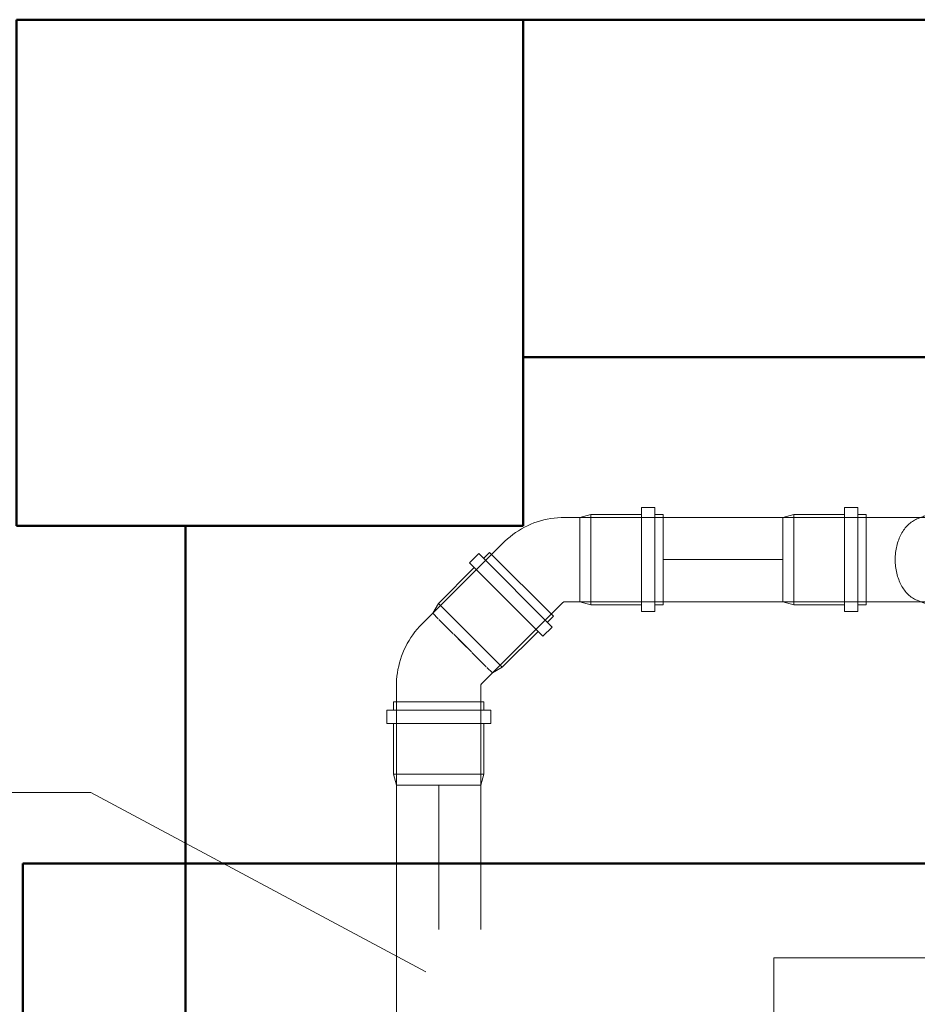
# Model space of a CAD drawing. Header units: millimetres. Extents: x -121 to 17420, y 1231 to 43130.
# Tile 41 of 57: x 12465 to 12997, y 42192 to 42776. Entities that reach past the tile are written whole.
import ezdxf

# ---------------------------------------------------------------- set-up
doc = ezdxf.new("R2010")
doc.units = ezdxf.units.MM
doc.linetypes.add('ADSK_Скрыто', pattern=[300, 150, -150])
doc.linetypes.add('ADSK_Штриховая_ш3 п1_5', pattern=[225, 150, -75])
for name, color, linetype, lineweight in [('A-COLS-____-MCUT', 52, 'Continuous', 50), ('A-COLS-____-OTLN', 52, 'Continuous', 20), ('A-DETL-____-HDLN', 90, 'ADSK_Скрыто', 9), ('A-DETL-____-MBND', 5, 'ADSK_Штриховая_ш3 п1_5', 20), ('A-WALL-____-MCUT', 113, 'Continuous', 50), ('A-WALL-____-OTLN', 113, 'Continuous', 20), ('M-EQPM-____-OTLN', 50, 'Continuous', 20), ('P-PIPE-____-IDEN', 2, 'Continuous', 20)]:
    doc.layers.add(name, color=color, linetype=linetype, lineweight=lineweight)

# ---------------------------------------------------------------- blocks, each defined once
blk = doc.blocks.new('Прямая форма - 83 new-608743-В_Этаж 01_Канализация')
at = {"layer": 'A-WALL-____-MCUT', "color": 253}
for p, q in [((8700, 0), (5700, 0)), ((5700, 0), (5700, -200)), ((5700, -200), (8700, -200))]:
    blk.add_line(p, q, dxfattribs=at)
blk = doc.blocks.new('Прямая форма - SW - 005-608744-В_Этаж 01_Канализация')
blk.add_blockref('Прямая форма - 83 new-608743-В_Этаж 01_Канализация', (0, 0))
blk = doc.blocks.new('Прямая форма - 83 new-608903-В_Этаж 01_Канализация')
at = {"layer": 'A-WALL-____-MCUT', "color": 253}
for p, q in [((900.33, 0), (0, 0)), ((0, 0), (0, -100)), ((900.33, -100), (900.33, 0)), ((0, -100), (705, -100)), ((727, -100), (740.26, -100)), ((760.26, -100), (897.33, -100))]:
    blk.add_line(p, q, dxfattribs=at)
blk = doc.blocks.new('Прямая форма - SW - 005-608904-В_Этаж 01_Канализация')
blk.add_blockref('Прямая форма - 83 new-608903-В_Этаж 01_Канализация', (0, 0))
blk = doc.blocks.new('Прямая форма - 83 new-608919-В_Этаж 01_Канализация')
at = {"layer": 'A-WALL-____-MCUT', "color": 253}
for p, q in [((6700, -100), (6700, 0)), ((2900, -100), (6700, -100))]:
    blk.add_line(p, q, dxfattribs=at)
blk = doc.blocks.new('Прямая форма - SW - 005-608920-В_Этаж 01_Канализация')
blk.add_blockref('Прямая форма - 83 new-608919-В_Этаж 01_Канализация', (0, 0))
blk = doc.blocks.new('Прямая форма - 83 new-608930-В_Этаж 01_Канализация')
at = {"layer": 'A-COLS-____-MCUT', "color": 253}
for p, q in [((150, 150), (-150, 150)), ((-150, 150), (-150, -150)), ((150, -150), (150, 150)), ((-150, -150), (150, -150))]:
    blk.add_line(p, q, dxfattribs=at)
blk = doc.blocks.new('Прямая форма - CRE - 002-608931-В_Этаж 01_Канализация')
blk.add_blockref('Прямая форма - 83 new-608930-В_Этаж 01_Канализация', (0, 0))
blk = doc.blocks.new('83 new_ifc_RVT-1-В_Этаж 01_Канализация')
at = {"layer": 'A-COLS-____-OTLN', "color": 9, "lineweight": 20}
blk.add_blockref('Прямая форма - CRE - 002-608931-В_Этаж 01_Канализация', (26760.28, 42625.83), dxfattribs=at)
at = {"layer": 'A-WALL-____-OTLN', "color": 9, "lineweight": 20}
for name, p in [('Прямая форма - SW - 005-608744-В_Этаж 01_Канализация', (21210.28, 42775.83)), ('Прямая форма - SW - 005-608904-В_Этаж 01_Канализация', (26613.89, 42275.83))]:
    blk.add_blockref(name, p, dxfattribs=at)
at = {"layer": 'A-WALL-____-OTLN', "color": 9, "lineweight": 20, "rotation": 90}
blk.add_blockref('Прямая форма - SW - 005-608920-В_Этаж 01_Канализация', (26610.28, 35775.83), dxfattribs=at)
blk = doc.blocks.new('ADSK_Бытовой вентилятор накладной - 200-1604136-В_Этаж 01_Канализация')
at = {"layer": 'M-EQPM-____-OTLN', "color": 5}
for p, q in [((0, 90), (0, -90)), ((20, 90), (0, 90)), ((30, 80), (30, -80)), ((-89, 59), (0, 59)), ((-89, 59), (-89, -59)), ((0, -59), (-89, -59)), ((20, -90), (0, -90))]:
    blk.add_line(p, q, dxfattribs=at)
for points, knots in [([(20, 90), (20.87, 90), (22.18, 89.83), (23.84, 89.27), (25.01, 88.69), (25.92, 88.08), (26.6, 87.52), (27.24, 86.93), (27.81, 86.27), (28.32, 85.56), (28.78, 84.82), (29.27, 83.84), (29.83, 82.18), (30, 80.87), (30, 80)], [-1, -1, -1, -1, -0.833333, -0.75, -0.666667, -0.583333, -0.541667, -0.5, -0.416667, -0.375, -0.333333, -0.25, -0.166667, 0, 0, 0, 0]), ([(30, -80), (30, -80.89), (29.83, -82.18), (29.27, -83.84), (28.78, -84.82), (28.32, -85.56), (27.81, -86.27), (27.24, -86.93), (26.6, -87.52), (25.92, -88.08), (25.01, -88.69), (23.84, -89.26), (22.18, -89.83), (20.87, -90), (20, -90)], [0, 0, 0, 0, 0.166667, 0.25, 0.333333, 0.375, 0.416667, 0.5, 0.541667, 0.583333, 0.666667, 0.75, 0.833333, 1, 1, 1, 1])]:
    blk.add_open_spline(points, degree=3, knots=knots, dxfattribs=at)
blk = doc.blocks.new('ADSK_ППР_Отвод канализационный_Составной - Отвод раструбный-V3-В_Этаж 01_Канализация')
at = {"layer": 'A-DETL-____-HDLN', "color": 12}
blk.add_line((-25.35, -73.65), (-25.31, -73.69), dxfattribs=at)
at = {"layer": 'A-DETL-____-HDLN', "color": 12, "flags": 128}
blk.add_lwpolyline([(-73.71, -25.29), (-73.67, -25.33), (-73.63, -25.36)], dxfattribs=at)
at = {"layer": 'A-DETL-____-MBND', "color": 22}
for p, q in [((-89.31, 30.8), (-97.11, 30.8)), ((-97.11, -30.8), (-97.11, 30.8)), ((-89.31, -30.8), (-89.31, 30.8)), ((-127.11, 26.75), (-133.64, 25)), ((-74.54, 25), (-133.64, 25)), ((-133.64, 25), (-133.64, 20.38)), ((-97.11, 26.75), (-127.11, 26.75)), ((-127.11, -26.75), (-127.11, 26.75)), ((-84.31, 26.75), (-89.31, 26.75)), ((-84.31, -26.75), (-84.31, 26.75)), ((-133.64, 20.23), (-133.64, 19.78)), ((-133.64, 19.81), (-133.64, 7.78)), ((-133.64, 7.41), (-133.64, -7.41)), ((-31.82, 3.54), (-38.25, 9.97)), ((-63.79, -37.68), (-25.96, 0.15)), ((-63.79, -37.68), (-25.96, 0.15)), ((-31.82, 3.54), (-35.08, 0.27)), ((-35.08, 0.27), (-31.82, 3.54)), ((-25.96, 0.15), (-31.82, 3.54)), ((9.97, -38.25), (-31.82, 3.54)), ((-25.96, 0.15), (-31.82, 3.54)), ((-4.75, -21.06), (-25.96, 0.15)), ((-4.75, -21.06), (-25.96, 0.15)), ((-35.49, -0.13), (-44, -8.64)), ((-44, -8.64), (-35.49, -0.13)), ((-133.64, -7.78), (-133.64, -19.81)), ((-44.26, -8.91), (-54.73, -19.38)), ((-49.5, -14.14), (-44.26, -8.91)), ((-54.73, -19.38), (-49.5, -14.14)), ((-133.64, -19.78), (-133.64, -20.23)), ((-133.64, -20.38), (-133.64, -25)), ((-55, -19.64), (-63.51, -28.15)), ((-63.51, -28.15), (-55, -19.64)), ((-45.44, -61.75), (-1.89, -18.19)), ((-45.44, -61.75), (-1.89, -18.19)), ((3.63, -23.71), (-1.89, -18.19)), ((3.63, -23.71), (-1.89, -18.19)), ((-133.64, -25), (-127.11, -26.75)), ((-133.64, -25), (-74.54, -25)), ((-127.11, -26.75), (-97.11, -26.75)), ((-89.31, -26.75), (-84.31, -26.75)), ((-73.61, -25.39), (-67.18, -31.82)), ((-63.91, -28.56), (-67.18, -31.82)), ((-67.18, -31.82), (-63.91, -28.56)), ((-39.93, -67.27), (3.63, -23.71)), ((-39.93, -67.27), (3.63, -23.71)), ((4.3, -30.11), (0.76, -26.57)), ((4.3, -30.11), (0.76, -26.57)), ((-97.11, -30.8), (-89.31, -30.8)), ((-67.18, -31.82), (-63.79, -37.68)), ((-67.18, -31.82), (-25.39, -73.61)), ((-67.18, -31.82), (-63.79, -37.68)), ((-33.53, -67.94), (4.3, -30.11)), ((-33.53, -67.94), (4.3, -30.11)), ((-63.79, -37.68), (-42.58, -58.89)), ((-63.79, -37.68), (-42.58, -58.89)), ((-45.44, -61.75), (-39.93, -67.27)), ((-45.44, -61.75), (-39.93, -67.27)), ((-37.07, -64.4), (-33.53, -67.94)), ((-37.07, -64.4), (-33.53, -67.94)), ((-25, -74.54), (-25, -83.64)), ((25, -83.64), (25, -74.54)), ((-25, -83.64), (-26.75, -90.17)), ((-25, -83.64), (-20.38, -83.64)), ((-19.78, -83.64), (-20.23, -83.64)), ((-19.81, -83.64), (-7.78, -83.64)), ((-7.41, -83.64), (0, -83.64)), ((0, -83.64), (7.41, -83.64)), ((7.78, -83.64), (19.81, -83.64)), ((20.23, -83.64), (19.78, -83.64)), ((20.38, -83.64), (25, -83.64)), ((26.75, -90.17), (25, -83.64)), ((-26.75, -90.17), (-26.75, -120.17)), ((-26.75, -90.17), (26.75, -90.17)), ((26.75, -120.17), (26.75, -90.17)), ((-30.8, -120.17), (-30.8, -127.97)), ((-30.8, -120.17), (30.8, -120.17)), ((30.8, -127.97), (30.8, -120.17)), ((-30.8, -127.97), (30.8, -127.97)), ((-26.75, -127.97), (-26.75, -132.97)), ((26.75, -132.97), (26.75, -127.97)), ((-26.75, -132.97), (26.75, -132.97))]:
    blk.add_line(p, q, dxfattribs=at)
at = {"layer": 'A-DETL-____-MBND', "color": 22, "flags": 128}
for points in [[(-38.25, 9.97), (-39.73, 11.39), (-41.27, 12.75), (-42.86, 14.05), (-44.5, 15.29), (-46.19, 16.46), (-47.92, 17.56), (-49.7, 18.58), (-51.51, 19.54), (-53.36, 20.43), (-55.25, 21.24), (-57.17, 21.97), (-59.11, 22.63), (-61.08, 23.2), (-63.07, 23.7), (-65.08, 24.12), (-67.11, 24.46), (-69.14, 24.72), (-71.19, 24.89), (-73.24, 24.98), (-74.54, 25)], [(-74.54, -25), (-74.49, -25), (-74.43, -25), (-74.38, -25.01), (-74.33, -25.02), (-74.28, -25.03), (-74.23, -25.04), (-74.18, -25.05), (-74.13, -25.07), (-74.08, -25.08), (-74.03, -25.1), (-73.98, -25.13), (-73.93, -25.15), (-73.89, -25.17), (-73.84, -25.2), (-73.8, -25.23), (-73.75, -25.26), (-73.71, -25.29), (-73.67, -25.33), (-73.63, -25.36), (-73.61, -25.39)], [(25, -74.54), (24.96, -72.49), (24.84, -70.44), (24.63, -68.4), (24.34, -66.36), (23.98, -64.35), (23.53, -62.34), (23, -60.36), (22.39, -58.4), (21.71, -56.46), (20.95, -54.56), (20.11, -52.68), (19.2, -50.84), (18.22, -49.04), (17.16, -47.28), (16.04, -45.56), (14.84, -43.89), (13.59, -42.27), (12.26, -40.7), (10.88, -39.19), (9.97, -38.25)], [(-25.39, -73.61), (-25.35, -73.65), (-25.31, -73.69), (-25.28, -73.73), (-25.25, -73.77), (-25.22, -73.81), (-25.19, -73.86), (-25.16, -73.9), (-25.14, -73.95), (-25.12, -74), (-25.1, -74.05), (-25.08, -74.09), (-25.06, -74.14), (-25.05, -74.19), (-25.03, -74.25), (-25.02, -74.3), (-25.01, -74.35), (-25.01, -74.4), (-25, -74.45), (-25, -74.51), (-25, -74.54)]]:
    blk.add_lwpolyline(points, dxfattribs=at)
blk = doc.blocks.new('ADSK_ППР_Отвод канализационный_Составной - Отвод раструбный-1589354-В_Этаж 01_Канализация')
at = {"layer": 'A-DETL-____-HDLN', "color": 12}
for centre, major_axis, start_param, end_param in [((27174.21, 42455.83), (0, 30.8), 4.712389, 5.748258), ((27179.73, 42455.83), (0, 30.8), 4.712389, 5.894619), ((27174.21, 42455.83), (0, 26.75), 4.712389, 5.80455), ((27183.26, 42455.83), (0, 26.75), 4.712389, 5.399127), ((27174.21, 42455.83), (0, 26.75), 3.620228, 4.712389), ((27174.21, 42455.83), (0, 30.8), 3.67652, 4.712389), ((27179.73, 42455.83), (0, 30.8), 3.530158, 4.712389), ((27183.26, 42455.83), (0, 26.75), 4.025651, 4.712389)]:
    blk.add_ellipse(centre, major_axis=major_axis, ratio=0.707107, start_param=start_param, end_param=end_param, dxfattribs=at)
at = {"layer": 'A-DETL-____-MBND', "color": 22}
for p, q in [((27070.77, 42482.58), (27064.24, 42480.83)), ((27100.77, 42482.58), (27070.77, 42482.58)), ((27070.77, 42455.83), (27070.77, 42482.58)), ((27108.57, 42486.63), (27100.77, 42486.63)), ((27100.77, 42455.83), (27100.77, 42486.63)), ((27108.57, 42455.83), (27108.57, 42486.63)), ((27113.57, 42482.58), (27108.57, 42482.58)), ((27113.57, 42455.83), (27113.57, 42482.58)), ((27174.21, 42482.58), (27153, 42482.58)), ((27179.73, 42486.63), (27174.21, 42486.63)), ((27183.26, 42482.58), (27179.73, 42482.58)), ((27123.34, 42480.83), (27064.24, 42480.83)), ((27064.24, 42480.83), (27064.24, 42479.98)), ((27064.24, 42479.43), (27064.24, 42470.65)), ((27148.38, 42480.83), (27141.95, 42480.83)), ((27147.93, 42481.6), (27143.64, 42479.92)), ((27064.24, 42470.53), (27064.24, 42470.02)), ((27064.24, 42470.05), (27064.24, 42455.83)), ((27064.24, 42455.83), (27064.24, 42441.61)), ((27070.77, 42429.08), (27070.77, 42455.83)), ((27100.77, 42425.03), (27100.77, 42455.83)), ((27108.57, 42425.03), (27108.57, 42455.83)), ((27113.57, 42429.08), (27113.57, 42455.83)), ((27064.24, 42441.65), (27064.24, 42441.14)), ((27064.24, 42441.01), (27064.24, 42432.24)), ((27064.24, 42431.68), (27064.24, 42430.83)), ((27064.24, 42430.83), (27070.77, 42429.08)), ((27064.24, 42430.83), (27123.34, 42430.83)), ((27141.95, 42430.83), (27148.38, 42430.83)), ((27143.64, 42431.75), (27147.93, 42430.06)), ((27070.77, 42429.08), (27100.77, 42429.08)), ((27100.77, 42425.03), (27108.57, 42425.03)), ((27108.57, 42429.08), (27113.57, 42429.08)), ((27153, 42429.08), (27174.21, 42429.08)), ((27174.21, 42425.03), (27179.73, 42425.03)), ((27179.73, 42429.08), (27183.26, 42429.08))]:
    blk.add_line(p, q, dxfattribs=at)
at = {"layer": 'A-DETL-____-MBND', "color": 22, "flags": 128}
for points in [[(27141.95, 42480.83), (27141.19, 42480.83), (27140.4, 42480.83), (27139.59, 42480.83), (27138.74, 42480.83), (27137.88, 42480.83), (27136.99, 42480.83), (27136.08, 42480.83), (27135.15, 42480.83), (27134.2, 42480.83), (27133.23, 42480.83), (27132.25, 42480.83), (27131.25, 42480.83), (27130.24, 42480.83), (27129.22, 42480.83), (27128.19, 42480.83), (27127.15, 42480.83), (27126.11, 42480.83), (27125.06, 42480.83), (27124.01, 42480.83), (27123.34, 42480.83)], [(27123.34, 42430.83), (27124.39, 42430.83), (27125.44, 42430.83), (27126.49, 42430.83), (27127.53, 42430.83), (27128.57, 42430.83), (27129.59, 42430.83), (27130.61, 42430.83), (27131.62, 42430.83), (27132.61, 42430.83), (27133.59, 42430.83), (27134.55, 42430.83), (27135.49, 42430.83), (27136.41, 42430.83), (27137.32, 42430.83), (27138.2, 42430.83), (27139.05, 42430.83), (27139.89, 42430.83), (27140.69, 42430.83), (27141.47, 42430.83), (27141.95, 42430.83)]]:
    blk.add_lwpolyline(points, dxfattribs=at)
at = {"layer": 'A-DETL-____-MBND', "color": 22}
for centre, major_axis, start_param, end_param in [((27174.21, 42455.83), (0, 30.8), 5.749895, 6.813646), ((27153, 42455.83), (0, 26.75), 4.712389, 6.597345), ((27174.21, 42455.83), (0, 26.75), 5.806435, 6.597345), ((27179.73, 42455.83), (0, 30.8), 5.896257, 6.597345), ((27148.38, 42455.83), (0, 25), 3.141593, 6.283185), ((27148.38, 42455.83), (0, 25), 5.315696, 5.340708), ((27153, 42455.83), (0, 26.75), 2.827433, 4.712389), ((27148.38, 42455.83), (0, 25), 4.08407, 4.109082), ((27174.21, 42455.83), (0, 26.75), 2.827433, 3.618343), ((27174.21, 42455.83), (0, 30.8), 2.611132, 3.674882), ((27179.73, 42455.83), (0, 30.8), 2.827433, 3.528521)]:
    blk.add_ellipse(centre, major_axis=major_axis, ratio=0.707107, start_param=start_param, end_param=end_param, dxfattribs=at)

msp = doc.modelspace()

# ---------------------------------------------------------------- linework, layer by layer
at = {"layer": 'A-DETL-____-HDLN', "color": 12}
for p, q in [((12917.333, 42479.4421), (12917.333, 42479.9791)), ((12797.0169, 42463.5596), (12797.0169, 42463.2847)), ((12797.0169, 42448.3771), (12797.0169, 42448.1022)), ((12917.333, 42431.6828), (12917.333, 42432.2197)), ((12705.9235, 42322.1913), (12705.6486, 42322.1913)), ((12721.1061, 42322.1913), (12720.8311, 42322.1913))]:
    msp.add_line(p, q, dxfattribs=at)
for start_param, end_param in [(0.2722284, 1.57079633), (1.57079633, 2.86936425)]:
    msp.add_ellipse((13001.4752, 42455.8309), major_axis=(0, 25), ratio=0.70710678, start_param=start_param, end_param=end_param, dxfattribs=at)
at = {"layer": 'A-DETL-____-MBND', "color": 22}
for p, q in [((12917.333, 42480.8309), (12797.0169, 42480.8309)), ((12797.0169, 42480.8309), (12797.0169, 42476.2139)), ((12917.333, 42479.9791), (12917.333, 42480.8309)), ((12917.333, 42470.6516), (12917.333, 42479.4257)), ((12797.0169, 42475.6411), (12797.0169, 42463.6069)), ((12917.333, 42441.6121), (12917.333, 42470.0497)), ((12797.0169, 42463.2372), (12797.0169, 42448.4246)), ((12846.348, 42455.8309), (12917.333, 42455.8309)), ((12797.0169, 42448.0549), (12797.0169, 42436.0207)), ((12917.333, 42432.2361), (12917.333, 42441.0102)), ((12797.0169, 42435.4479), (12797.0169, 42430.8309)), ((12797.0169, 42430.8309), (12917.333, 42430.8309)), ((12917.333, 42430.8309), (12917.333, 42431.6828)), ((12688.3773, 42322.1913), (12688.3773, 42011.6398)), ((12692.9943, 42322.1913), (12688.3773, 42322.1913)), ((12705.6013, 42322.1913), (12693.5671, 42322.1913)), ((12720.7836, 42322.1913), (12705.971, 42322.1913)), ((12713.3773, 42011.6398), (12713.3773, 42322.1913)), ((12733.1875, 42322.1913), (12721.1534, 42322.1913)), ((12738.3773, 42322.1913), (12733.7603, 42322.1913)), ((12738.3773, 42011.6398), (12738.3773, 42322.1913))]:
    msp.add_line(p, q, dxfattribs=at)
at = {"layer": 'P-PIPE-____-IDEN'}
for p, q in [((12507.3021, 42317.7389), (12397.4696, 42317.7389)), ((12705.7093, 42211.4493), (12507.3021, 42317.7389))]:
    msp.add_line(p, q, dxfattribs=at)

# ---------------------------------------------------------------- block references
at = {"lineweight": 9}
msp.add_blockref('83 new_ifc_RVT-1-В_Этаж 01_Канализация', (-14146.9061, 0), dxfattribs=at)
at = {"layer": 'A-DETL-____-HDLN', "color": 12}
msp.add_blockref('ADSK_ППР_Отвод канализационный_Составной - Отвод раструбный-1589354-В_Этаж 01_Канализация', (-14146.9061, 0), dxfattribs=at)
at = {"layer": 'A-DETL-____-HDLN', "color": 12, "rotation": 89.99999999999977}
msp.add_blockref('ADSK_ППР_Отвод канализационный_Составной - Отвод раструбный-V3-В_Этаж 01_Канализация', (12713.3773, 42455.8309), dxfattribs=at)
at = {"layer": 'M-EQPM-____-OTLN', "color": 5, "extrusion": (0, 0, -1), "rotation": 270.0000000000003}
msp.add_blockref('ADSK_Бытовой вентилятор накладной - 200-1604136-В_Этаж 01_Канализация', (-12971.0148, 42130.8309), dxfattribs=at)

doc.saveas('drawing.dxf')
